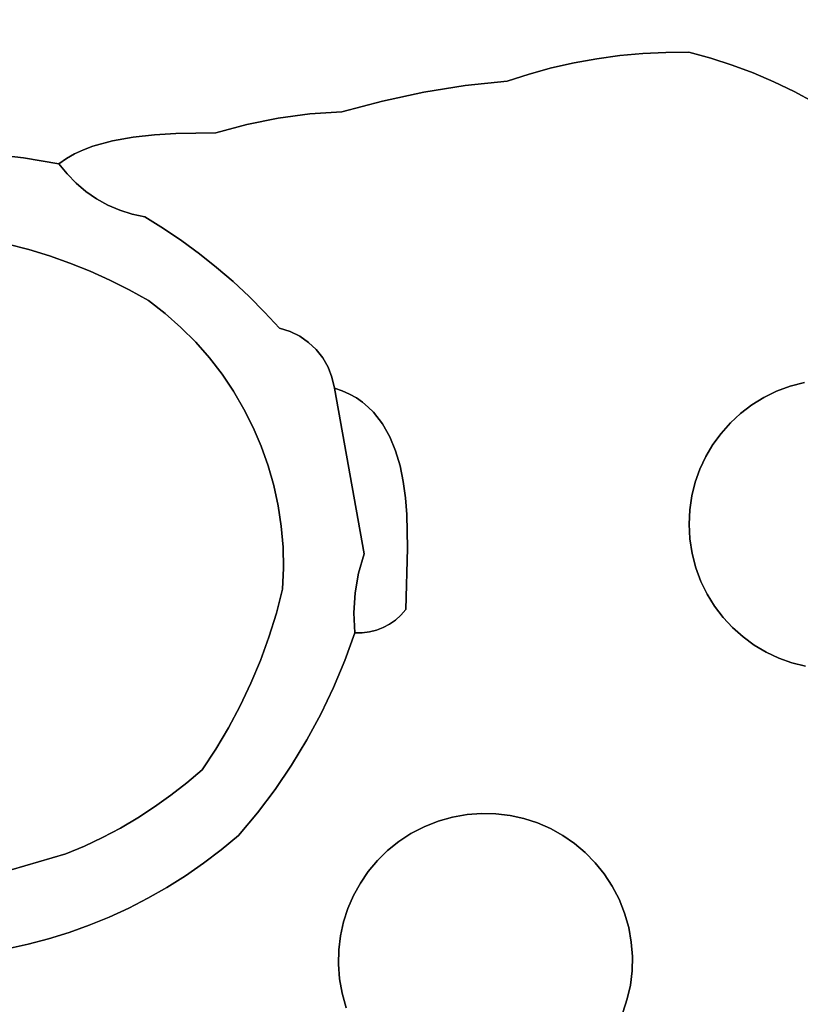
# Model space of a CAD drawing. Header units: inches. Extents: x 37.5 to 70.3, y 17.4 to 61.6.
# Tile 21 of 89: x 55.9 to 58.4, y 19.2 to 22.4. Entities that reach past the tile are written whole.
import ezdxf

# ---------------------------------------------------------------- set-up
doc = ezdxf.new("R2010")
doc.units = ezdxf.units.IN
doc.layers.add('SURFACES_FOR_SKETCHUP', color=7, linetype='Continuous')

msp = doc.modelspace()

# ---------------------------------------------------------------- linework, layer by layer
at = {"layer": 'SURFACES_FOR_SKETCHUP'}
for points, invisible_edges in [([(58.3445, 23.0999), (58.2059, 23.0539), (58.2639, 22.1984)], 10), ([(58.2639, 22.1984), (58.3296, 22.1703), (58.3445, 23.0999)], 10), ([(59.0246, 22.5933), (58.3445, 23.0999), (58.3296, 22.1703)], 11), ([(58.0664, 23.0103), (58.1287, 22.2453), (58.2059, 23.0539)], 3), ([(58.1287, 22.2453), (58.1969, 22.2234), (58.2059, 23.0539)], 10), ([(58.1969, 22.2234), (58.2639, 22.1984), (58.2059, 23.0539)], 10), ([(57.9151, 22.9551), (58.0594, 22.264), (58.0664, 23.0103)], 3), ([(58.1287, 22.2453), (58.0664, 23.0103), (58.0594, 22.264)], 3), ([(57.7623, 22.9056), (57.9856, 22.2637), (57.9151, 22.9551)], 3), ([(58.0594, 22.264), (57.9151, 22.9551), (57.9856, 22.2637)], 3), ([(57.608, 22.862), (57.8387, 22.2534), (57.7623, 22.9056)], 3), ([(57.912, 22.2601), (57.7623, 22.9056), (57.8387, 22.2534)], 3), ([(57.9856, 22.2637), (57.7623, 22.9056), (57.912, 22.2601)], 3), ([(57.4525, 22.8242), (57.6933, 22.2304), (57.608, 22.862)], 3), ([(57.7658, 22.2435), (57.608, 22.862), (57.6933, 22.2304)], 3), ([(57.8387, 22.2534), (57.608, 22.862), (57.7658, 22.2435)], 3), ([(57.2959, 22.7921), (57.5504, 22.1948), (57.4525, 22.8242)], 3), ([(57.6933, 22.2304), (57.4525, 22.8242), (57.6215, 22.2142)], 3), ([(57.6215, 22.2142), (57.4525, 22.8242), (57.5504, 22.1948)], 3), ([(57.1384, 22.766), (57.3469, 22.1578), (57.2959, 22.7921)], 3), ([(57.4801, 22.1723), (57.2959, 22.7921), (57.3469, 22.1578)], 3), ([(57.5504, 22.1948), (57.2959, 22.7921), (57.4801, 22.1723)], 3), ([(56.024, 22.7469), (55.865, 22.7678), (55.8261, 21.9407)], 10), ([(55.8261, 21.9407), (55.9397, 21.9276), (56.024, 22.7469)], 10), ([(55.9397, 21.9276), (56.1309, 21.9536), (56.024, 22.7469)], 11), ([(56.1604, 21.9646), (56.024, 22.7469), (56.1309, 21.9536)], 3), ([(56.024, 22.7469), (56.1604, 21.9646), (56.1833, 22.7319)], 3), ([(56.8213, 22.7311), (56.9541, 22.0741), (56.9802, 22.7456)], 3), ([(57.0836, 22.1086), (56.9802, 22.7456), (56.9541, 22.0741)], 3), ([(56.9802, 22.7456), (57.2146, 22.1366), (57.1384, 22.766)], 3), ([(57.2146, 22.1366), (56.9802, 22.7456), (57.0836, 22.1086)], 3), ([(57.3469, 22.1578), (57.1384, 22.766), (57.2146, 22.1366)], 3), ([(56.2232, 21.9819), (56.1833, 22.7319), (56.1604, 21.9646)], 3), ([(56.2896, 21.9936), (56.1833, 22.7319), (56.2232, 21.9819)], 3), ([(56.1833, 22.7319), (56.2896, 21.9936), (56.3429, 22.7229)], 3), ([(56.2896, 21.9936), (56.3576, 22.001), (56.3429, 22.7229)], 10), ([(56.3576, 22.001), (56.4253, 22.005), (56.3429, 22.7229)], 10), ([(56.5025, 22.7198), (56.3429, 22.7229), (56.4253, 22.005)], 10), ([(56.4253, 22.005), (56.5525, 22.0076), (56.5025, 22.7198)], 10), ([(56.5025, 22.7198), (56.651, 22.0345), (56.6621, 22.7225)], 3), ([(56.651, 22.0345), (56.5025, 22.7198), (56.5525, 22.0076)], 3), ([(56.751, 22.0546), (56.6621, 22.7225), (56.651, 22.0345)], 3), ([(56.8213, 22.7311), (56.6621, 22.7225), (56.8522, 22.0678)], 10), ([(56.751, 22.0546), (56.8522, 22.0678), (56.6621, 22.7225)], 10), ([(56.8522, 22.0678), (56.9541, 22.0741), (56.8213, 22.7311)], 10), ([(59.0246, 22.5933), (58.3296, 22.1703), (59.0238, 22.5475)], 3), ([(58.394, 22.1391), (59.0238, 22.5475), (58.3296, 22.1703)], 3), ([(59.0238, 22.5475), (58.394, 22.1391), (59.0277, 22.5014)], 3), ([(58.4568, 22.105), (59.0277, 22.5014), (58.394, 22.1391)], 3), ([(57.7658, 22.2435), (57.6933, 22.2304), (58.2237, 21.1132)], 10), ([(57.7658, 22.2435), (58.2593, 21.1403), (57.8387, 22.2534)], 3), ([(58.2593, 21.1403), (57.7658, 22.2435), (58.2237, 21.1132)], 3), ([(57.8387, 22.2534), (58.2593, 21.1403), (57.912, 22.2601)], 3), ([(57.9856, 22.2637), (57.912, 22.2601), (58.2976, 21.1641)], 10), ([(58.2593, 21.1403), (58.2976, 21.1641), (57.912, 22.2601)], 10), ([(58.0594, 22.264), (57.9856, 22.2637), (58.1287, 22.2453)], 2), ([(58.1287, 22.2453), (57.9856, 22.2637), (58.1969, 22.2234)], 3), ([(58.2976, 21.1641), (58.1969, 22.2234), (57.9856, 22.2637)], 11), ([(57.5504, 22.1948), (58.1912, 21.0829), (57.6215, 22.2142)], 3), ([(57.6933, 22.2304), (57.6215, 22.2142), (58.2237, 21.1132)], 10), ([(58.2237, 21.1132), (57.6215, 22.2142), (58.1912, 21.0829)], 3), ([(58.1969, 22.2234), (58.2976, 21.1641), (58.2639, 22.1984)], 3), ([(57.4801, 22.1723), (58.1912, 21.0829), (57.5504, 22.1948)], 3), ([(58.3386, 21.1841), (58.2639, 22.1984), (58.2976, 21.1641)], 3), ([(58.2639, 22.1984), (58.3386, 21.1841), (58.3296, 22.1703)], 3), ([(57.3469, 22.1578), (57.2146, 22.1366), (56.8932, 21.2901)], 10), ([(56.8932, 21.2901), (57.0199, 21.1488), (57.3469, 22.1578)], 11), ([(57.0381, 21.1336), (57.3469, 22.1578), (57.0199, 21.1488)], 3), ([(57.0381, 21.1336), (57.0547, 21.1171), (57.3469, 22.1578)], 10), ([(57.4801, 22.1723), (57.3469, 22.1578), (57.0547, 21.1171)], 10), ([(57.0547, 21.1171), (57.0835, 21.0804), (57.4801, 22.1723)], 10), ([(58.1618, 21.0497), (57.4801, 22.1723), (57.0835, 21.0804)], 11), ([(58.1618, 21.0497), (58.1912, 21.0829), (57.4801, 22.1723)], 10), ([(58.3296, 22.1703), (58.3386, 21.1841), (58.394, 22.1391)], 3), ([(57.0836, 22.1086), (56.8722, 21.3167), (57.2146, 22.1366)], 3), ([(56.8722, 21.3167), (56.8932, 21.2901), (57.2146, 22.1366)], 10), ([(58.394, 22.1391), (58.3386, 21.1841), (58.4568, 22.105)], 3), ([(56.8722, 21.3167), (57.0836, 22.1086), (56.8476, 21.3399)], 3), ([(56.9541, 22.0741), (56.8476, 21.3399), (57.0836, 22.1086)], 3), ([(58.382, 21.2002), (58.4568, 22.105), (58.3386, 21.1841)], 3), ([(58.4568, 22.105), (58.382, 21.2002), (58.5181, 22.0679)], 3), ([(56.651, 22.0345), (56.5548, 21.5788), (56.751, 22.0546)], 3), ([(56.6077, 21.5334), (56.751, 22.0546), (56.5548, 21.5788)], 3), ([(56.6588, 21.4859), (56.8522, 22.0678), (56.6077, 21.5334)], 3), ([(56.751, 22.0546), (56.6077, 21.5334), (56.8522, 22.0678)], 3), ([(56.7081, 21.4365), (56.9541, 22.0741), (56.6588, 21.4859)], 3), ([(56.8522, 22.0678), (56.6588, 21.4859), (56.9541, 22.0741)], 3), ([(56.8197, 21.3594), (56.9541, 22.0741), (56.7081, 21.4365)], 11), ([(56.8476, 21.3399), (56.9541, 22.0741), (56.8197, 21.3594)], 3), ([(58.4277, 21.212), (58.5181, 22.0679), (58.382, 21.2002)], 3), ([(56.5548, 21.5788), (56.651, 22.0345), (56.5003, 21.6222)], 3), ([(56.5525, 22.0076), (56.5003, 21.6222), (56.651, 22.0345)], 3), ([(56.2896, 21.9936), (56.2232, 21.9819), (56.2467, 21.7607)], 10), ([(56.2467, 21.7607), (56.2862, 21.7482), (56.2896, 21.9936)], 10), ([(56.2862, 21.7482), (56.327, 21.7396), (56.2896, 21.9936)], 10), ([(56.3576, 22.001), (56.2896, 21.9936), (56.327, 21.7396)], 10), ([(56.4253, 22.005), (56.3576, 22.001), (56.327, 21.7396)], 10), ([(56.4253, 22.005), (56.327, 21.7396), (56.3863, 21.7027)], 9), ([(56.4253, 22.005), (56.3863, 21.7027), (56.5525, 22.0076)], 3), ([(56.4441, 21.6635), (56.5525, 22.0076), (56.3863, 21.7027)], 3), ([(56.5003, 21.6222), (56.5525, 22.0076), (56.4441, 21.6635)], 3), ([(56.1604, 21.9646), (56.1309, 21.9536), (56.139, 21.8202)], 10), ([(56.139, 21.8202), (56.1729, 21.7969), (56.1604, 21.9646)], 10), ([(56.2232, 21.9819), (56.1604, 21.9646), (56.1729, 21.7969)], 10), ([(56.1729, 21.7969), (56.2088, 21.777), (56.2232, 21.9819)], 10), ([(56.2088, 21.777), (56.2467, 21.7607), (56.2232, 21.9819)], 10), ([(55.8261, 21.9407), (55.8231, 21.6675), (55.9397, 21.9276)], 3), ([(55.9397, 21.9276), (56.103, 21.9407), (56.1309, 21.9536)], 9), ([(55.9397, 21.9276), (56.0768, 21.926), (56.103, 21.9407)], 9), ([(56.103, 21.9407), (56.0768, 21.926), (56.0787, 21.8765)], 10), ([(56.0787, 21.8765), (56.1075, 21.8468), (56.103, 21.9407)], 10), ([(56.1309, 21.9536), (56.103, 21.9407), (56.1075, 21.8468)], 10), ([(56.1075, 21.8468), (56.139, 21.8202), (56.1309, 21.9536)], 10), ([(55.8903, 21.6529), (55.9397, 21.9276), (55.8231, 21.6675)], 3), ([(55.8903, 21.6529), (55.9569, 21.6354), (55.9397, 21.9276)], 10), ([(55.9397, 21.9276), (56.0528, 21.9091), (56.0768, 21.926)], 8), ([(56.0528, 21.9091), (55.9397, 21.9276), (56.0787, 21.8765)], 2), ([(55.9397, 21.9276), (55.9569, 21.6354), (56.0787, 21.8765)], 11), ([(56.0528, 21.9091), (56.0787, 21.8765), (56.0768, 21.926)], 2), ([(56.1075, 21.8468), (56.0787, 21.8765), (55.9569, 21.6354)], 10), ([(55.9569, 21.6354), (56.0228, 21.6152), (56.1075, 21.8468)], 10), ([(56.139, 21.8202), (56.1075, 21.8468), (56.0228, 21.6152)], 10), ([(56.1729, 21.7969), (56.139, 21.8202), (56.0228, 21.6152)], 10), ([(56.1729, 21.7969), (56.0228, 21.6152), (56.0878, 21.5922)], 9), ([(56.1729, 21.7969), (56.0878, 21.5922), (56.2088, 21.777)], 3), ([(56.1519, 21.5665), (56.2088, 21.777), (56.0878, 21.5922)], 3), ([(56.2088, 21.777), (56.1519, 21.5665), (56.2467, 21.7607)], 3), ([(56.215, 21.538), (56.2467, 21.7607), (56.1519, 21.5665)], 3), ([(56.2467, 21.7607), (56.215, 21.538), (56.2862, 21.7482)], 3), ([(56.2862, 21.7482), (56.215, 21.538), (56.327, 21.7396)], 3), ([(56.327, 21.7396), (56.215, 21.538), (56.3863, 21.7027)], 3), ([(55.6611, 19.6002), (56.0751, 19.7099), (55.7554, 21.6793)], 11), ([(55.8231, 21.6675), (55.7554, 21.6793), (56.0751, 19.7099)], 10), ([(56.277, 21.5068), (56.3863, 21.7027), (56.215, 21.538)], 3), ([(56.4441, 21.6635), (56.3863, 21.7027), (56.277, 21.5068)], 10), ([(55.8903, 21.6529), (55.8231, 21.6675), (56.0751, 19.7099)], 10), ([(55.9569, 21.6354), (55.8903, 21.6529), (56.0751, 19.7099)], 10), ([(56.3379, 21.4729), (56.4441, 21.6635), (56.277, 21.5068)], 3), ([(56.5003, 21.6222), (56.4441, 21.6635), (56.3379, 21.4729)], 10), ([(56.0228, 21.6152), (55.9569, 21.6354), (56.0751, 19.7099)], 10), ([(56.0751, 19.7099), (56.1342, 19.7348), (56.0228, 21.6152)], 10), ([(56.0878, 21.5922), (56.0228, 21.6152), (56.1342, 19.7348)], 10), ([(56.3912, 21.4317), (56.5003, 21.6222), (56.3379, 21.4729)], 3), ([(56.5548, 21.5788), (56.5003, 21.6222), (56.3912, 21.4317)], 10), ([(56.1519, 21.5665), (56.0878, 21.5922), (56.1921, 19.7623)], 10), ([(56.1342, 19.7348), (56.1921, 19.7623), (56.0878, 21.5922)], 10), ([(56.215, 21.538), (56.1519, 21.5665), (56.6949, 20.3265)], 10), ([(56.1921, 19.7623), (56.6644, 20.2535), (56.1519, 21.5665)], 11), ([(56.6644, 20.2535), (56.6949, 20.3265), (56.1519, 21.5665)], 10), ([(56.3912, 21.4317), (56.4415, 21.3875), (56.5548, 21.5788)], 10), ([(56.6077, 21.5334), (56.5548, 21.5788), (56.4415, 21.3875)], 10), ([(56.4415, 21.3875), (56.215, 21.538), (56.4884, 21.3405)], 3), ([(56.5321, 21.2908), (56.215, 21.538), (56.5723, 21.2386)], 3), ([(56.6949, 20.3265), (56.609, 21.1841), (56.215, 21.538)], 11), ([(56.215, 21.538), (56.4415, 21.3875), (56.277, 21.5068)], 3), ([(56.5723, 21.2386), (56.215, 21.538), (56.609, 21.1841)], 3), ([(56.4884, 21.3405), (56.215, 21.538), (56.5321, 21.2908)], 3), ([(56.4415, 21.3875), (56.4884, 21.3405), (56.6077, 21.5334)], 10), ([(56.6588, 21.4859), (56.6077, 21.5334), (56.4884, 21.3405)], 10), ([(56.3379, 21.4729), (56.277, 21.5068), (56.3912, 21.4317)], 2), ([(56.4415, 21.3875), (56.3912, 21.4317), (56.277, 21.5068)], 10), ([(56.4884, 21.3405), (56.5321, 21.2908), (56.6588, 21.4859)], 10), ([(56.7081, 21.4365), (56.6588, 21.4859), (56.5321, 21.2908)], 10), ([(56.5321, 21.2908), (56.5723, 21.2386), (56.7081, 21.4365)], 10), ([(56.7556, 21.3852), (56.7081, 21.4365), (56.5723, 21.2386)], 10), ([(56.7081, 21.4365), (56.7556, 21.3852), (56.7889, 21.3746)], 8), ([(56.7081, 21.4365), (56.7889, 21.3746), (56.8197, 21.3594)], 9), ([(56.5723, 21.2386), (56.609, 21.1841), (56.7556, 21.3852)], 10), ([(56.7889, 21.3746), (56.7556, 21.3852), (56.609, 21.1841)], 10), ([(56.7889, 21.3746), (56.609, 21.1841), (56.8197, 21.3594)], 3), ([(56.8476, 21.3399), (56.8197, 21.3594), (56.609, 21.1841)], 10), ([(56.609, 21.1841), (56.6422, 21.1275), (56.8476, 21.3399)], 10), ([(56.8722, 21.3167), (56.8476, 21.3399), (56.6422, 21.1275)], 10), ([(56.8722, 21.3167), (56.6422, 21.1275), (56.8932, 21.2901)], 3), ([(56.8932, 21.2901), (56.6422, 21.1275), (56.9101, 21.2605)], 3), ([(56.9101, 21.2605), (57.0199, 21.1488), (56.8932, 21.2901)], 3), ([(56.9225, 21.2285), (56.9101, 21.2605), (56.6422, 21.1275)], 10), ([(56.9225, 21.2285), (56.9785, 21.1748), (56.9101, 21.2605)], 3), ([(57.0001, 21.1626), (56.9101, 21.2605), (56.9785, 21.1748)], 3), ([(57.0199, 21.1488), (56.9101, 21.2605), (57.0001, 21.1626)], 3), ([(56.9301, 21.1943), (56.9225, 21.2285), (56.6422, 21.1275)], 10), ([(56.9225, 21.2285), (56.9301, 21.1943), (56.9552, 21.1854)], 8), ([(56.9225, 21.2285), (56.9552, 21.1854), (56.9785, 21.1748)], 9), ([(58.1357, 21.014), (58.4277, 21.212), (58.1618, 21.0497)], 3), ([(58.4277, 21.212), (58.1357, 21.014), (58.7742, 21.1456)], 11), ([(58.4277, 21.212), (58.382, 21.2002), (58.1618, 21.0497)], 10), ([(56.609, 21.1841), (56.6949, 20.3265), (56.6422, 21.1275)], 3), ([(56.9301, 21.1943), (56.6422, 21.1275), (56.6717, 21.069)], 9), ([(56.9301, 21.1943), (56.6717, 21.069), (56.6974, 21.0087)], 9), ([(56.9301, 21.1943), (56.6974, 21.0087), (56.7193, 20.9469)], 9), ([(56.9301, 21.1943), (56.7193, 20.9469), (56.7372, 20.8837)], 9), ([(56.9301, 21.1943), (56.7372, 20.8837), (57.025, 20.6656)], 3), ([(57.1068, 21.0392), (57.0835, 21.0804), (56.9301, 21.1943)], 10), ([(56.9301, 21.1943), (57.0835, 21.0804), (56.9552, 21.1854)], 3), ([(57.025, 20.6656), (57.1068, 21.0392), (56.9301, 21.1943)], 3), ([(56.9785, 21.1748), (56.9552, 21.1854), (57.0547, 21.1171)], 10), ([(57.0547, 21.1171), (56.9552, 21.1854), (57.0835, 21.0804)], 3), ([(58.1618, 21.0497), (58.382, 21.2002), (58.1912, 21.0829)], 3), ([(58.1912, 21.0829), (58.382, 21.2002), (58.2237, 21.1132)], 3), ([(58.382, 21.2002), (58.3386, 21.1841), (58.2237, 21.1132)], 10), ([(58.2593, 21.1403), (58.2237, 21.1132), (58.3386, 21.1841)], 10), ([(58.3386, 21.1841), (58.2976, 21.1641), (58.2593, 21.1403)], 8), ([(56.9785, 21.1748), (57.0547, 21.1171), (57.0001, 21.1626)], 3), ([(57.0199, 21.1488), (57.0001, 21.1626), (57.0381, 21.1336)], 2), ([(57.0547, 21.1171), (57.0381, 21.1336), (57.0001, 21.1626)], 10), ([(58.9722, 20.8536), (58.7742, 21.1456), (58.1357, 21.014)], 11), ([(56.6422, 21.1275), (56.6949, 20.3265), (56.6717, 21.069)], 3), ([(56.6717, 21.069), (56.6949, 20.3265), (56.6974, 21.0087)], 3), ([(58.1357, 21.014), (58.1618, 21.0497), (57.0835, 21.0804)], 10), ([(57.0835, 21.0804), (57.1068, 21.0392), (58.1357, 21.014)], 10), ([(57.1252, 20.9944), (57.1068, 21.0392), (57.025, 20.6656)], 10), ([(58.1132, 20.9759), (58.1357, 21.014), (57.1068, 21.0392)], 10), ([(57.1068, 21.0392), (57.1252, 20.9944), (58.1132, 20.9759)], 10), ([(56.6974, 21.0087), (56.6949, 20.3265), (56.7193, 20.9469)], 3), ([(57.1393, 20.9465), (57.1252, 20.9944), (57.025, 20.6656)], 10), ([(58.0943, 20.9358), (58.1132, 20.9759), (57.1252, 20.9944)], 10), ([(57.1252, 20.9944), (57.1393, 20.9465), (58.0943, 20.9358)], 10), ([(58.1357, 21.014), (58.1132, 20.9759), (58.0692, 20.6675)], 10), ([(58.0692, 20.6675), (58.9058, 20.5071), (58.1357, 21.014)], 11), ([(58.9722, 20.8536), (58.1357, 21.014), (58.9058, 20.5071)], 11), ([(58.1132, 20.9759), (58.0943, 20.9358), (58.0621, 20.7141)], 10), ([(58.0621, 20.7141), (58.0692, 20.6675), (58.1132, 20.9759)], 10), ([(56.7219, 20.4009), (56.7193, 20.9469), (56.6949, 20.3265)], 3), ([(56.7193, 20.9469), (56.7219, 20.4009), (56.7372, 20.8837)], 3), ([(57.1494, 20.8962), (57.1393, 20.9465), (57.025, 20.6656)], 10), ([(58.0794, 20.8939), (58.0943, 20.9358), (57.1393, 20.9465)], 10), ([(57.1393, 20.9465), (57.1494, 20.8962), (58.0794, 20.8939)], 10), ([(58.0943, 20.9358), (58.0794, 20.8939), (58.0621, 20.7141)], 10), ([(57.1563, 20.8442), (57.1494, 20.8962), (57.025, 20.6656)], 10), ([(58.0685, 20.8506), (58.0794, 20.8939), (57.1494, 20.8962)], 10), ([(57.1494, 20.8962), (57.1563, 20.8442), (58.0685, 20.8506)], 10), ([(58.0685, 20.8506), (58.0597, 20.7604), (58.0794, 20.8939)], 3), ([(58.0621, 20.7141), (58.0794, 20.8939), (58.0597, 20.7604)], 3), ([(56.7372, 20.8837), (56.7219, 20.4009), (56.7512, 20.8193)], 3), ([(56.7512, 20.8193), (57.025, 20.6656), (56.7372, 20.8837)], 3), ([(57.1604, 20.7911), (57.1563, 20.8442), (57.025, 20.6656)], 10), ([(58.0619, 20.8059), (58.0685, 20.8506), (57.1563, 20.8442)], 10), ([(57.1563, 20.8442), (57.1604, 20.7911), (58.0619, 20.8059)], 10), ([(58.0685, 20.8506), (58.0619, 20.8059), (58.0597, 20.7604)], 8), ([(56.7512, 20.8193), (56.7219, 20.4009), (56.761, 20.7539)], 3), ([(56.7512, 20.8193), (56.761, 20.7539), (57.025, 20.6656)], 10), ([(58.0597, 20.7604), (58.0619, 20.8059), (57.1604, 20.7911)], 10), ([(57.1625, 20.6846), (57.1604, 20.7911), (57.025, 20.6656)], 10), ([(57.1604, 20.7911), (57.1625, 20.6846), (58.0597, 20.7604)], 10), ([(56.7667, 20.6876), (56.761, 20.7539), (56.7219, 20.4009)], 10), ([(56.761, 20.7539), (56.7667, 20.6876), (57.025, 20.6656)], 10), ([(58.0621, 20.7141), (58.0597, 20.7604), (57.1625, 20.6846)], 10), ([(58.0692, 20.6675), (58.0621, 20.7141), (57.1625, 20.6846)], 10), ([(56.7219, 20.4009), (56.7453, 20.4766), (56.7667, 20.6876)], 10), ([(56.7681, 20.6208), (56.7667, 20.6876), (56.7453, 20.4766)], 10), ([(57.0072, 20.6044), (57.025, 20.6656), (56.7667, 20.6876)], 10), ([(56.7667, 20.6876), (56.7681, 20.6208), (57.0072, 20.6044)], 10), ([(57.025, 20.6656), (57.0072, 20.6044), (57.1625, 20.6846)], 10), ([(57.1575, 20.4885), (57.1625, 20.6846), (57.0072, 20.6044)], 10), ([(57.1625, 20.6846), (57.1575, 20.4885), (58.0692, 20.6675)], 10), ([(58.0811, 20.6218), (58.0692, 20.6675), (57.1575, 20.4885)], 10), ([(58.0692, 20.6675), (58.0811, 20.6218), (58.2315, 20.4016)], 10), ([(58.2673, 20.3755), (58.0692, 20.6675), (58.2315, 20.4016)], 3), ([(58.0692, 20.6675), (58.2673, 20.3755), (58.9058, 20.5071)], 11), ([(56.7652, 20.5534), (56.7681, 20.6208), (56.7453, 20.4766)], 2), ([(56.7652, 20.5534), (56.9963, 20.5417), (56.7681, 20.6208)], 3), ([(56.9963, 20.5417), (57.0072, 20.6044), (56.7681, 20.6208)], 10), ([(58.0972, 20.5784), (58.0811, 20.6218), (57.1575, 20.4885)], 10), ([(58.1984, 20.431), (58.0811, 20.6218), (58.1681, 20.4635)], 3), ([(58.2315, 20.4016), (58.0811, 20.6218), (58.1984, 20.431)], 3), ([(58.0811, 20.6218), (58.0972, 20.5784), (58.1681, 20.4635)], 10), ([(57.0072, 20.6044), (56.9963, 20.5417), (57.1575, 20.4885)], 10), ([(56.7453, 20.4766), (56.9922, 20.4783), (56.7652, 20.5534)], 3), ([(56.9963, 20.5417), (56.7652, 20.5534), (56.9922, 20.4783)], 3), ([(58.1172, 20.5374), (58.0972, 20.5784), (57.1575, 20.4885)], 10), ([(58.1409, 20.4991), (58.1681, 20.4635), (58.0972, 20.5784)], 10), ([(58.0972, 20.5784), (58.1172, 20.5374), (58.1409, 20.4991)], 8), ([(56.9963, 20.5417), (56.9922, 20.4783), (57.1058, 20.442)], 10), ([(57.1421, 20.4707), (57.1575, 20.4885), (56.9963, 20.5417)], 10), ([(57.1058, 20.442), (57.1248, 20.4552), (56.9963, 20.5417)], 10), ([(57.1248, 20.4552), (57.1421, 20.4707), (56.9963, 20.5417)], 10), ([(57.1575, 20.4885), (57.5339, 19.8224), (58.1172, 20.5374)], 11), ([(57.5339, 19.8224), (57.5767, 19.8085), (58.1172, 20.5374)], 10), ([(58.1409, 20.4991), (58.1172, 20.5374), (57.5767, 19.8085)], 10), ([(57.1421, 20.4707), (57.4447, 19.8377), (57.1575, 20.4885)], 3), ([(57.5339, 19.8224), (57.1575, 20.4885), (57.4898, 19.8322)], 3), ([(57.4898, 19.8322), (57.1575, 20.4885), (57.4447, 19.8377)], 3), ([(57.5767, 19.8085), (57.6179, 19.7906), (58.1409, 20.4991)], 10), ([(58.1681, 20.4635), (58.1409, 20.4991), (57.6179, 19.7906)], 10), ([(58.6138, 20.309), (58.9058, 20.5071), (58.2673, 20.3755)], 11), ([(56.7219, 20.4009), (56.9632, 20.3262), (56.7453, 20.4766)], 3), ([(56.9922, 20.4783), (56.7453, 20.4766), (56.995, 20.4145)], 3), ([(56.995, 20.4145), (56.7453, 20.4766), (56.9632, 20.3262)], 3), ([(57.0416, 20.4174), (57.064, 20.423), (56.9922, 20.4783)], 10), ([(57.0186, 20.4145), (57.0416, 20.4174), (56.9922, 20.4783)], 10), ([(56.9922, 20.4783), (56.995, 20.4145), (57.0186, 20.4145)], 8), ([(57.064, 20.423), (57.0855, 20.4312), (56.9922, 20.4783)], 10), ([(57.0855, 20.4312), (57.1058, 20.442), (56.9922, 20.4783)], 10), ([(57.1058, 20.442), (57.3527, 19.8353), (57.1248, 20.4552)], 3), ([(57.1248, 20.4552), (57.3989, 19.8388), (57.1421, 20.4707)], 3), ([(57.3989, 19.8388), (57.1248, 20.4552), (57.3527, 19.8353)], 3), ([(57.4447, 19.8377), (57.1421, 20.4707), (57.3989, 19.8388)], 3), ([(57.6179, 19.7906), (57.6573, 19.7689), (58.1681, 20.4635)], 10), ([(58.1984, 20.431), (58.1681, 20.4635), (57.6573, 19.7689)], 10), ([(56.9271, 20.2397), (57.0855, 20.4312), (56.9632, 20.3262)], 3), ([(56.9271, 20.2397), (57.3064, 19.827), (57.0855, 20.4312)], 11), ([(57.064, 20.423), (56.9632, 20.3262), (57.0855, 20.4312)], 3), ([(57.0855, 20.4312), (57.3064, 19.827), (57.1058, 20.442)], 3), ([(57.3527, 19.8353), (57.1058, 20.442), (57.3064, 19.827)], 3), ([(57.6573, 19.7689), (57.6944, 19.7434), (58.1984, 20.431)], 10), ([(58.2315, 20.4016), (58.1984, 20.431), (57.6944, 19.7434)], 10), ([(56.7219, 20.4009), (56.6949, 20.3265), (56.9271, 20.2397)], 10), ([(56.9271, 20.2397), (56.9632, 20.3262), (56.7219, 20.4009)], 10), ([(57.0416, 20.4174), (56.9632, 20.3262), (57.064, 20.423)], 3), ([(57.0186, 20.4145), (56.9632, 20.3262), (57.0416, 20.4174)], 3), ([(57.0186, 20.4145), (56.995, 20.4145), (56.9632, 20.3262)], 8), ([(57.6944, 19.7434), (57.729, 19.7144), (58.2315, 20.4016)], 10), ([(58.2673, 20.3755), (58.2315, 20.4016), (57.729, 19.7144)], 10), ([(57.729, 19.7144), (57.7609, 19.682), (58.2673, 20.3755)], 10), ([(58.3053, 20.353), (58.2673, 20.3755), (57.7609, 19.682)], 10), ([(58.2673, 20.3755), (58.3053, 20.353), (58.6138, 20.309)], 10), ([(57.7609, 19.682), (57.7896, 19.6464), (58.3053, 20.353)], 10), ([(58.3454, 20.3341), (58.3053, 20.353), (57.7896, 19.6464)], 10), ([(57.7896, 19.6464), (57.815, 19.6076), (58.3454, 20.3341)], 10), ([(58.3873, 20.3192), (58.3454, 20.3341), (57.815, 19.6076)], 10), ([(58.3053, 20.353), (58.3454, 20.3341), (58.5671, 20.3019)], 10), ([(58.5671, 20.3019), (58.6138, 20.309), (58.3053, 20.353)], 10), ([(58.3454, 20.3341), (58.3873, 20.3192), (58.5671, 20.3019)], 10), ([(56.6949, 20.3265), (56.6644, 20.2535), (56.8867, 20.1553)], 10), ([(56.8867, 20.1553), (56.9271, 20.2397), (56.6949, 20.3265)], 10), ([(57.815, 19.6076), (57.8367, 19.5659), (58.3873, 20.3192)], 10), ([(58.4307, 20.3083), (58.3873, 20.3192), (57.8367, 19.5659)], 10), ([(57.8367, 19.5659), (58.8038, 19.4289), (58.4307, 20.3083)], 11), ([(58.4307, 20.3083), (58.5209, 20.2995), (58.3873, 20.3192)], 3), ([(58.5671, 20.3019), (58.3873, 20.3192), (58.5209, 20.2995)], 3), ([(56.1921, 19.7623), (56.2487, 19.7923), (56.6644, 20.2535)], 10), ([(56.6306, 20.182), (56.6644, 20.2535), (56.2487, 19.7923)], 10), ([(56.6644, 20.2535), (56.6306, 20.182), (56.8422, 20.073)], 10), ([(56.8422, 20.073), (56.8867, 20.1553), (56.6644, 20.2535)], 10), ([(56.8867, 20.1553), (57.2603, 19.8139), (56.9271, 20.2397)], 3), ([(57.3064, 19.827), (56.9271, 20.2397), (57.2603, 19.8139)], 3), ([(56.3039, 19.8247), (56.6306, 20.182), (56.2487, 19.7923)], 3), ([(56.3039, 19.8247), (56.3576, 19.8595), (56.6306, 20.182)], 10), ([(56.5934, 20.1121), (56.6306, 20.182), (56.3576, 19.8595)], 10), ([(56.6306, 20.182), (56.5934, 20.1121), (56.7937, 19.993)], 10), ([(56.7937, 19.993), (56.8422, 20.073), (56.6306, 20.182)], 10), ([(56.8422, 20.073), (57.1741, 19.7745), (56.8867, 20.1553)], 3), ([(57.2603, 19.8139), (56.8867, 20.1553), (57.2158, 19.7962)], 3), ([(57.2158, 19.7962), (56.8867, 20.1553), (57.1741, 19.7745)], 3), ([(56.4097, 19.8967), (56.5934, 20.1121), (56.3576, 19.8595)], 3), ([(56.5934, 20.1121), (56.4097, 19.8967), (56.5528, 20.044)], 3), ([(56.5934, 20.1121), (56.5528, 20.044), (56.7937, 19.993)], 10), ([(56.7937, 19.993), (57.1353, 19.7491), (56.8422, 20.073)], 3), ([(57.1741, 19.7745), (56.8422, 20.073), (57.1353, 19.7491)], 3), ([(56.4097, 19.8967), (56.4602, 19.9361), (56.5528, 20.044)], 10), ([(56.509, 19.9778), (56.5528, 20.044), (56.4602, 19.9361)], 2), ([(56.5528, 20.044), (56.509, 19.9778), (56.7412, 19.9155)], 10), ([(56.7412, 19.9155), (56.7937, 19.993), (56.5528, 20.044)], 10), ([(56.7412, 19.9155), (57.0672, 19.6885), (56.7937, 19.993)], 3), ([(57.1353, 19.7491), (56.7937, 19.993), (57.0996, 19.7204)], 3), ([(57.0996, 19.7204), (56.7937, 19.993), (57.0672, 19.6885)], 3), ([(56.509, 19.9778), (56.4602, 19.9361), (56.6247, 19.7685)], 10), ([(56.6247, 19.7685), (56.6849, 19.8406), (56.509, 19.9778)], 10), ([(56.6849, 19.8406), (56.7412, 19.9155), (56.509, 19.9778)], 10), ([(56.4602, 19.9361), (56.4097, 19.8967), (56.5699, 19.723)], 10), ([(56.5699, 19.723), (56.6247, 19.7685), (56.4602, 19.9361)], 10), ([(56.3576, 19.8595), (56.5136, 19.6802), (56.4097, 19.8967)], 3), ([(56.5699, 19.723), (56.4097, 19.8967), (56.5136, 19.6802)], 3), ([(56.6849, 19.8406), (57.0382, 19.6539), (56.7412, 19.9155)], 3), ([(57.0672, 19.6885), (56.7412, 19.9155), (57.0382, 19.6539)], 3), ([(56.3039, 19.8247), (56.4558, 19.6403), (56.3576, 19.8595)], 3), ([(56.5136, 19.6802), (56.3576, 19.8595), (56.4558, 19.6403)], 3), ([(56.6247, 19.7685), (56.991, 19.5775), (56.6849, 19.8406)], 3), ([(57.0382, 19.6539), (56.6849, 19.8406), (57.0128, 19.6168)], 3), ([(57.0128, 19.6168), (56.6849, 19.8406), (56.991, 19.5775)], 3), ([(57.3064, 19.827), (57.2603, 19.8139), (57.5767, 19.8085)], 10), ([(57.3064, 19.827), (57.4898, 19.8322), (57.3527, 19.8353)], 3), ([(57.5339, 19.8224), (57.4898, 19.8322), (57.3064, 19.827)], 10), ([(57.5767, 19.8085), (57.5339, 19.8224), (57.3064, 19.827)], 10), ([(57.4447, 19.8377), (57.3989, 19.8388), (57.3527, 19.8353)], 8), ([(57.4447, 19.8377), (57.3527, 19.8353), (57.4898, 19.8322)], 3), ([(56.2487, 19.7923), (56.3967, 19.6031), (56.3039, 19.8247)], 3), ([(56.4558, 19.6403), (56.3039, 19.8247), (56.3967, 19.6031)], 3), ([(57.2603, 19.8139), (56.991, 19.5775), (56.9678, 19.2199)], 11), ([(57.2603, 19.8139), (56.9678, 19.2199), (57.6179, 19.7906)], 11), ([(56.991, 19.5775), (57.2603, 19.8139), (57.0128, 19.6168)], 3), ([(57.2603, 19.8139), (57.2158, 19.7962), (57.0128, 19.6168)], 10), ([(57.0128, 19.6168), (57.2158, 19.7962), (57.0382, 19.6539)], 3), ([(57.0382, 19.6539), (57.2158, 19.7962), (57.0672, 19.6885)], 3), ([(57.2158, 19.7962), (57.1741, 19.7745), (57.0672, 19.6885)], 10), ([(57.6179, 19.7906), (57.5767, 19.8085), (57.2603, 19.8139)], 10), ([(56.1921, 19.7623), (56.3365, 19.5688), (56.2487, 19.7923)], 3), ([(56.3967, 19.6031), (56.2487, 19.7923), (56.3365, 19.5688)], 3), ([(56.5699, 19.723), (56.9592, 19.4935), (56.6247, 19.7685)], 3), ([(56.991, 19.5775), (56.6247, 19.7685), (56.9731, 19.5363)], 3), ([(56.9731, 19.5363), (56.6247, 19.7685), (56.9592, 19.4935)], 3), ([(56.9678, 19.2199), (57.8311, 19.1637), (57.6179, 19.7906)], 11), ([(57.0996, 19.7204), (57.0672, 19.6885), (57.1741, 19.7745)], 10), ([(57.1741, 19.7745), (57.1353, 19.7491), (57.0996, 19.7204)], 8), ([(57.6179, 19.7906), (57.8544, 19.5213), (57.6573, 19.7689)], 3), ([(57.8544, 19.5213), (57.6179, 19.7906), (57.8311, 19.1637)], 11), ([(57.8544, 19.5213), (57.8367, 19.5659), (57.6573, 19.7689)], 10), ([(57.6573, 19.7689), (57.8367, 19.5659), (57.6944, 19.7434)], 3), ([(56.1342, 19.7348), (56.0751, 19.7099), (56.2126, 19.5086)], 10), ([(56.1342, 19.7348), (56.275, 19.5373), (56.1921, 19.7623)], 3), ([(56.2126, 19.5086), (56.275, 19.5373), (56.1342, 19.7348)], 10), ([(56.3365, 19.5688), (56.1921, 19.7623), (56.275, 19.5373)], 3), ([(57.6944, 19.7434), (57.8367, 19.5659), (57.729, 19.7144)], 3), ([(55.6611, 19.6002), (55.7131, 19.604), (56.0751, 19.7099)], 8), ([(56.0751, 19.7099), (55.7131, 19.604), (55.9544, 19.4221)], 10), ([(55.9544, 19.4221), (56.02, 19.4395), (56.0751, 19.7099)], 10), ([(56.02, 19.4395), (56.085, 19.4597), (56.0751, 19.7099)], 10), ([(56.085, 19.4597), (56.1492, 19.4828), (56.0751, 19.7099)], 10), ([(56.1492, 19.4828), (56.2126, 19.5086), (56.0751, 19.7099)], 10), ([(56.5136, 19.6802), (56.9494, 19.4494), (56.5699, 19.723)], 3), ([(56.9592, 19.4935), (56.5699, 19.723), (56.9494, 19.4494)], 3), ([(57.7609, 19.682), (57.729, 19.7144), (57.815, 19.6076)], 10), ([(57.8367, 19.5659), (57.815, 19.6076), (57.729, 19.7144)], 10), ([(56.4558, 19.6403), (56.9439, 19.4043), (56.5136, 19.6802)], 3), ([(56.9494, 19.4494), (56.5136, 19.6802), (56.9439, 19.4043)], 3), ([(57.815, 19.6076), (57.7896, 19.6464), (57.7609, 19.682)], 8), ([(56.3967, 19.6031), (56.9429, 19.3585), (56.4558, 19.6403)], 3), ([(56.9439, 19.4043), (56.4558, 19.6403), (56.9429, 19.3585)], 3), ([(55.8882, 19.4076), (55.9544, 19.4221), (55.7131, 19.604)], 10), ([(56.3365, 19.5688), (56.9464, 19.3123), (56.3967, 19.6031)], 3), ([(56.9429, 19.3585), (56.3967, 19.6031), (56.9464, 19.3123)], 3), ([(56.991, 19.5775), (56.9731, 19.5363), (56.9678, 19.2199)], 10), ([(56.275, 19.5373), (56.9547, 19.266), (56.3365, 19.5688)], 3), ([(56.9464, 19.3123), (56.3365, 19.5688), (56.9547, 19.266)], 3), ([(57.8544, 19.5213), (58.8038, 19.4289), (57.8367, 19.5659)], 3), ([(56.2126, 19.5086), (56.9678, 19.2199), (56.275, 19.5373)], 3), ([(56.9547, 19.266), (56.275, 19.5373), (56.9678, 19.2199)], 3), ([(56.9731, 19.5363), (56.9592, 19.4935), (56.9547, 19.266)], 10), ([(56.9547, 19.266), (56.9678, 19.2199), (56.9731, 19.5363)], 10), ([(57.8311, 19.1637), (57.849, 19.2049), (57.8544, 19.5213)], 10), ([(57.8675, 19.4752), (57.8544, 19.5213), (57.849, 19.2049)], 10), ([(57.8675, 19.4752), (58.729, 19.3331), (57.8544, 19.5213)], 3), ([(58.8038, 19.4289), (57.8544, 19.5213), (58.729, 19.3331)], 3), ([(56.085, 19.4597), (56.2282, 18.4902), (56.1492, 19.4828)], 3), ([(56.1492, 19.4828), (56.3686, 18.4789), (56.2126, 19.5086)], 3), ([(56.3686, 18.4789), (56.1492, 19.4828), (56.2282, 18.4902)], 3), ([(56.9678, 19.2199), (56.2126, 19.5086), (56.3686, 18.4789)], 11), ([(56.9592, 19.4935), (56.9494, 19.4494), (56.9547, 19.266)], 10), ([(56.02, 19.4395), (56.0882, 18.5044), (56.085, 19.4597)], 3), ([(56.2282, 18.4902), (56.085, 19.4597), (56.0882, 18.5044)], 3), ([(57.849, 19.2049), (57.8629, 19.2477), (57.8675, 19.4752)], 10), ([(57.8629, 19.2477), (57.8727, 19.2918), (57.8675, 19.4752)], 10), ([(58.6495, 19.2416), (58.729, 19.3331), (57.8675, 19.4752)], 10), ([(57.8675, 19.4752), (57.8757, 19.4289), (58.6495, 19.2416)], 10), ([(57.8675, 19.4752), (57.8727, 19.2918), (57.8757, 19.4289)], 3), ([(55.9544, 19.4221), (55.8882, 19.4076), (55.9484, 18.5215)], 10), ([(55.9484, 18.5215), (56.0882, 18.5044), (55.9544, 19.4221)], 10), ([(56.02, 19.4395), (55.9544, 19.4221), (56.0882, 18.5044)], 10), ([(56.9439, 19.4043), (56.9464, 19.3123), (56.9494, 19.4494)], 3), ([(56.9547, 19.266), (56.9494, 19.4494), (56.9464, 19.3123)], 3), ([(57.8782, 19.3369), (57.8757, 19.4289), (57.8727, 19.2918)], 3), ([(58.5654, 19.1546), (58.6495, 19.2416), (57.8757, 19.4289)], 10), ([(57.8757, 19.4289), (57.8793, 19.3827), (58.5654, 19.1546)], 10), ([(57.8782, 19.3369), (57.8793, 19.3827), (57.8757, 19.4289)], 8), ([(55.809, 18.5414), (55.9484, 18.5215), (55.8882, 19.4076)], 10), ([(56.9439, 19.4043), (56.9429, 19.3585), (56.9464, 19.3123)], 8), ([(57.8793, 19.3827), (57.8782, 19.3369), (58.477, 19.0723)], 10), ([(58.477, 19.0723), (58.5654, 19.1546), (57.8793, 19.3827)], 10), ([(57.8727, 19.2918), (58.3844, 18.9948), (57.8782, 19.3369)], 3), ([(58.3844, 18.9948), (58.477, 19.0723), (57.8782, 19.3369)], 10), ([(57.8629, 19.2477), (58.3844, 18.9948), (57.8727, 19.2918)], 3), ([(57.849, 19.2049), (58.2879, 18.9222), (57.8629, 19.2477)], 3), ([(58.3844, 18.9948), (57.8629, 19.2477), (58.2879, 18.9222)], 3)]:
    msp.add_3dface(points, dxfattribs=dict(at, invisible_edges=invisible_edges))

doc.saveas('drawing.dxf')
